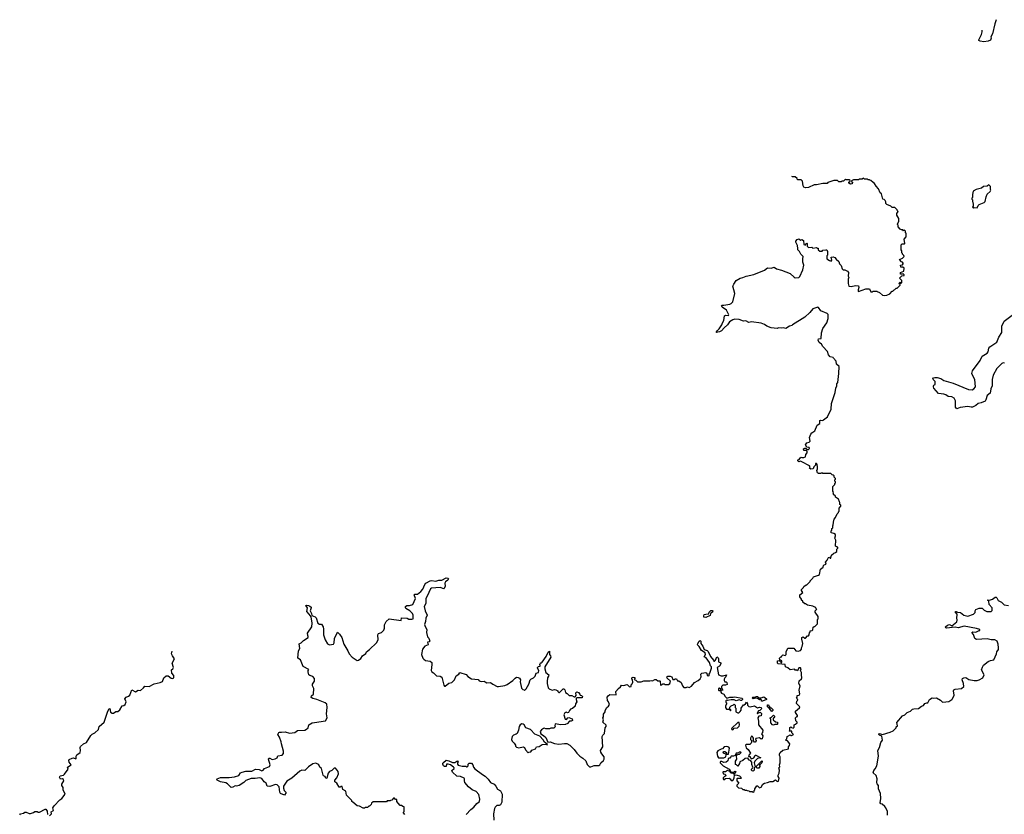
# Model space of a CAD drawing. Extents: x 2386897 to 2565480, y 579156 to 761880.
# Tile 61 of 191: x 2404485 to 2418018, y 708497 to 719420. Entities that reach past the tile are written whole.
import ezdxf

# ---------------------------------------------------------------- set-up
doc = ezdxf.new("R2010")
doc.units = 0

msp = doc.modelspace()

# ---------------------------------------------------------------- linework, layer by layer
at = {"layer": '0CON10XD'}
for points in [[(2417907, 719420), (2417886, 719364), (2417854, 719226), (2417834, 719186), (2417838, 719165), (2417830, 719140), (2417796, 719124), (2417735, 719114), (2417685, 719124), (2417670, 719135), (2417670, 719145), (2417706, 719215), (2417714, 719255), (2417715, 719276)], [(2416615, 715920), (2416592, 715922), (2416590, 715945), (2416638, 715962), (2416640, 716005), (2416625, 716020), (2416595, 716020), (2416590, 716045), (2416618, 716052), (2416630, 716065), (2416630, 716075), (2416618, 716088), (2416605, 716090), (2416580, 716125), (2416618, 716142), (2416640, 716165), (2416638, 716178), (2416620, 716195), (2416620, 716205), (2416610, 716215), (2416610, 716245), (2416600, 716255), (2416600, 716325), (2416615, 716340), (2416645, 716340), (2416650, 716345), (2416640, 716405), (2416670, 716435), (2416670, 716485), (2416662, 716492), (2416660, 716515), (2416648, 716528), (2416635, 716520), (2416625, 716530), (2416605, 716530), (2416598, 716538), (2416585, 716540), (2416560, 716575), (2416560, 716595), (2416550, 716605), (2416550, 716615), (2416570, 716645), (2416570, 716685), (2416540, 716735), (2416540, 716755), (2416560, 716785), (2416552, 716792), (2416548, 716808), (2416515, 716838), (2416475, 716840), (2416458, 716858), (2416402, 716882), (2416390, 716895), (2416390, 716915), (2416380, 716935), (2416368, 716948), (2416350, 716955), (2416330, 717025), (2416312, 717042), (2416290, 717095), (2416255, 717130), (2416235, 717170), (2416215, 717180), (2416185, 717210), (2416172, 717212), (2416165, 717220), (2416145, 717220), (2416135, 717230), (2416095, 717230), (2416085, 717240), (2416065, 717230), (2416025, 717230), (2416015, 717220), (2415945, 717220), (2415920, 717205), (2415920, 717195), (2415930, 717185), (2415928, 717162), (2415905, 717160), (2415880, 717175), (2415882, 717188), (2415898, 717202), (2415898, 717208), (2415885, 717220), (2415845, 717220), (2415835, 717230), (2415808, 717202), (2415785, 717200), (2415775, 717190), (2415745, 717190), (2415725, 717210), (2415675, 717210), (2415595, 717180), (2415585, 717170), (2415525, 717168), (2415435, 717148), (2415405, 717150), (2415327, 717113), (2415285, 717110), (2415265, 717118), (2415252, 717135), (2415245, 717200), (2415225, 717220), (2415175, 717220), (2415170, 717235), (2415145, 717260), (2415105, 717260), (2415097, 717266)], [(2417595, 716830), (2417605, 716840), (2417645, 716832), (2417660, 716865), (2417675, 716880), (2417740, 716905), (2417757, 716923), (2417768, 716985), (2417785, 717020), (2417825, 717060), (2417832, 717075), (2417827, 717087), (2417827, 717127), (2417805, 717150), (2417785, 717130), (2417733, 717127), (2417707, 717103), (2417633, 717087), (2417590, 717065), (2417580, 717015), (2417580, 716975), (2417570, 716965), (2417570, 716955), (2417580, 716945), (2417580, 716925), (2417592, 716885), (2417590, 716855), (2417582, 716845), (2417595, 716830)], [(2415135, 710490), (2415073, 710483), (2415045, 710510), (2415010, 710525), (2415008, 710558), (2414910, 710565), (2414902, 710575), (2414902, 710605), (2414925, 710610), (2414952, 710582), (2414960, 710585), (2414962, 710605), (2414932, 710622), (2414928, 710642), (2414945, 710660), (2414958, 710662), (2414960, 710675), (2414975, 710690), (2415005, 710680), (2415020, 710695), (2415018, 710732), (2415045, 710780), (2415125, 710780), (2415153, 710743), (2415185, 710740), (2415215, 710750), (2415230, 710765), (2415230, 710785), (2415240, 710805), (2415248, 710845), (2415234, 710904), (2415237, 710925), (2415255, 710938), (2415275, 710920), (2415285, 710920), (2415315, 710950), (2415325, 710950), (2415338, 710962), (2415340, 710995), (2415348, 711002), (2415352, 711018), (2415377, 711023), (2415388, 711032), (2415392, 711068), (2415405, 711080), (2415415, 711080), (2415450, 711115), (2415450, 711175), (2415460, 711185), (2415460, 711215), (2415420, 711275), (2415420, 711295), (2415440, 711315), (2415432, 711322), (2415428, 711338), (2415412, 711342), (2415385, 711360), (2415315, 711370), (2415285, 711390), (2415275, 711390), (2415250, 711415), (2415248, 711428), (2415232, 711442), (2415230, 711455), (2415210, 711485), (2415210, 711515), (2415250, 711545), (2415233, 711573), (2415233, 711587), (2415260, 711615), (2415262, 711628), (2415295, 711650), (2415305, 711650), (2415338, 711682), (2415350, 711695), (2415350, 711705), (2415388, 711742), (2415395, 711760), (2415465, 711782), (2415480, 711795), (2415492, 711865), (2415530, 711895), (2415533, 711917), (2415542, 711928), (2415570, 711935), (2415560, 711965), (2415585, 711990), (2415600, 712025), (2415615, 712030), (2415625, 712020), (2415635, 712020), (2415645, 712060), (2415673, 712087), (2415696, 712094), (2415715, 712110), (2415718, 712142), (2415730, 712155), (2415728, 712168), (2415712, 712172), (2415700, 712185), (2415702, 712265), (2415688, 712295), (2415698, 712325), (2415697, 712345), (2415676, 712356), (2415640, 712365), (2415640, 712395), (2415648, 712402), (2415650, 712425), (2415660, 712435), (2415660, 712465), (2415667, 712473), (2415670, 712515), (2415682, 712555), (2415700, 712575), (2415722, 712628), (2415740, 712645), (2415740, 712655), (2415750, 712665), (2415750, 712705), (2415770, 712735), (2415770, 712745), (2415760, 712755), (2415760, 712785), (2415752, 712792), (2415738, 712828), (2415700, 712855), (2415698, 712868), (2415672, 712892), (2415670, 712905), (2415660, 712915), (2415670, 712925), (2415660, 712935), (2415660, 713005), (2415688, 713032), (2415690, 713045), (2415700, 713055), (2415700, 713065), (2415690, 713075), (2415690, 713095), (2415698, 713102), (2415700, 713115), (2415682, 713132), (2415678, 713148), (2415668, 713158), (2415652, 713162), (2415635, 713180), (2415525, 713180), (2415515, 713190), (2415502, 713188), (2415495, 713180), (2415465, 713180), (2415453, 713193), (2415440, 713225), (2415452, 713245), (2415453, 713273), (2415448, 713305), (2415435, 713318), (2415423, 713317), (2415422, 713295), (2415402, 713275), (2415390, 713245), (2415357, 713243), (2415340, 713255), (2415348, 713275), (2415340, 713285), (2415235, 713342), (2415215, 713350), (2415195, 713342), (2415180, 713355), (2415182, 713368), (2415198, 713372), (2415222, 713408), (2415235, 713400), (2415265, 713400), (2415288, 713412), (2415290, 713445), (2415310, 713465), (2415310, 713485), (2415295, 713500), (2415265, 713500), (2415258, 713522), (2415275, 713530), (2415295, 713530), (2415302, 713512), (2415325, 713510), (2415340, 713525), (2415335, 713540), (2415302, 713542), (2415288, 713575), (2415305, 713602), (2415337, 713613), (2415350, 713625), (2415342, 713675), (2415358, 713722), (2415375, 713742), (2415415, 713770), (2415448, 713845), (2415485, 713870), (2415485, 713910), (2415495, 713917), (2415525, 713912), (2415535, 713920), (2415589, 713961), (2415638, 714065), (2415644, 714145), (2415694, 714295), (2415704, 714355), (2415718, 714385), (2415718, 714415), (2415728, 714435), (2415743, 714555), (2415747, 714655), (2415713, 714683), (2415706, 714726), (2415670, 714765), (2415666, 714776), (2415626, 714786), (2415602, 714812), (2415587, 714857), (2415525, 714928), (2415508, 714958), (2415474, 714984), (2415461, 715015), (2415465, 715032), (2415502, 715038), (2415508, 715115), (2415524, 715175), (2415579, 715255), (2415597, 715313), (2415597, 715367), (2415583, 715383), (2415495, 715416), (2415466, 715465), (2415455, 715470), (2415385, 715446), (2415344, 715395), (2415277, 715333), (2415106, 715224), (2415100, 715215), (2415065, 715206), (2415015, 715177), (2414985, 715186), (2414955, 715178), (2414915, 715183), (2414895, 715177), (2414815, 715184), (2414755, 715208), (2414721, 715231), (2414675, 715247), (2414545, 715266), (2414505, 715258), (2414465, 715282), (2414435, 715277), (2414375, 715300), (2414315, 715302), (2414285, 715296), (2414243, 715265), (2414216, 715224), (2414168, 715185), (2414132, 715145), (2414105, 715130), (2414060, 715120), (2414072, 715145), (2414099, 715171), (2414134, 715225), (2414144, 715255), (2414164, 715285), (2414171, 715349), (2414192, 715358), (2414226, 715354), (2414233, 715365), (2414201, 715425), (2414139, 715469), (2414130, 715485), (2414140, 715495), (2414165, 715494), (2414245, 715508), (2414265, 715519), (2414285, 715540), (2414314, 715655), (2414289, 715755), (2414299, 715785), (2414333, 715835), (2414387, 715865), (2414426, 715874), (2414470, 715895), (2414575, 715918), (2414722, 715978), (2414765, 716009), (2414815, 716006), (2414855, 716016), (2414886, 715996), (2414955, 715979), (2415075, 715930), (2415129, 715879), (2415142, 715872), (2415195, 715876), (2415208, 715892), (2415250, 715980), (2415261, 716045), (2415251, 716085), (2415250, 716135), (2415256, 716165), (2415222, 716195), (2415203, 716233), (2415180, 716255), (2415180, 716275), (2415177, 716317), (2415155, 716360), (2415153, 716375), (2415171, 716399), (2415195, 716408), (2415215, 716390), (2415235, 716397), (2415258, 716385), (2415265, 716330), (2415288, 716322), (2415292, 716338), (2415305, 716350), (2415310, 716345), (2415310, 716305), (2415325, 716290), (2415372, 716292), (2415385, 716280), (2415435, 716290), (2415445, 716280), (2415458, 716278), (2415460, 716255), (2415485, 716240), (2415515, 716240), (2415525, 716250), (2415565, 716258), (2415580, 716255), (2415590, 716235), (2415590, 716185), (2415580, 716175), (2415580, 716135), (2415615, 716110), (2415637, 716103), (2415650, 716115), (2415640, 716155), (2415665, 716160), (2415689, 716149), (2415707, 716127), (2415745, 716098), (2415754, 716064), (2415775, 716040), (2415790, 715995), (2415803, 715983), (2415825, 715980), (2415865, 715962), (2415877, 715947), (2415872, 715895), (2415880, 715875), (2415872, 715855), (2415870, 715795), (2415882, 715755), (2415915, 715751), (2415975, 715768), (2416015, 715760), (2416017, 715737), (2416008, 715705), (2416008, 715688), (2416015, 715682), (2416115, 715720), (2416165, 715720), (2416185, 715680), (2416205, 715680), (2416212, 715688), (2416265, 715690), (2416272, 715682), (2416305, 715670), (2416345, 715632), (2416365, 715628), (2416405, 715632), (2416445, 715650), (2416475, 715690), (2416485, 715690), (2416503, 715707), (2416515, 715710), (2416532, 715728), (2416545, 715730), (2416588, 715772), (2416588, 715778), (2416570, 715795), (2416585, 715810), (2416595, 715800), (2416608, 715802), (2416610, 715835), (2416580, 715865), (2416612, 715898), (2416640, 715905), (2416640, 715915), (2416628, 715928), (2416615, 715920)], [(2418019, 714699), (2418005, 714703), (2417985, 714696), (2417914, 714626), (2417865, 714535), (2417851, 714475), (2417852, 714388), (2417831, 714345), (2417822, 714288), (2417783, 714255), (2417766, 714195), (2417754, 714176), (2417700, 714155), (2417658, 714142), (2417625, 714116), (2417582, 714095), (2417563, 714093), (2417515, 714101), (2417411, 714089), (2417365, 714069), (2417347, 714095), (2417349, 714179), (2417327, 714217), (2417295, 714236), (2417245, 714239), (2417215, 714262), (2417185, 714274), (2417115, 714280), (2417052, 714355), (2417043, 714375), (2417043, 714387), (2417052, 714398), (2417070, 714405), (2417070, 714435), (2417067, 714447), (2417042, 714472), (2417038, 714485), (2417044, 714496), (2417065, 714503), (2417097, 714503), (2417145, 714488), (2417185, 714459), (2417315, 714423), (2417525, 714336), (2417575, 714334), (2417599, 714345), (2417622, 714375), (2417612, 714475), (2417580, 714535), (2417570, 714555), (2417579, 714595), (2417685, 714737), (2417715, 714794), (2417785, 714837), (2417796, 714855), (2417807, 714905), (2417819, 714925), (2417915, 714988), (2417945, 715058), (2417985, 715120), (2417984, 715205), (2418016, 715275), (2418125, 715357)], [(2408744, 709086), (2408726, 709064), (2408707, 708993), (2408695, 708990), (2408682, 709015), (2408662, 709025), (2408656, 709036), (2408633, 709125), (2408612, 709145), (2408598, 709175), (2408585, 709188), (2408555, 709198), (2408515, 709191), (2408455, 709151), (2408405, 709098), (2408365, 709103), (2408335, 709092), (2408227, 708995), (2408155, 708954), (2408112, 708885), (2408112, 708855), (2408121, 708825), (2408148, 708795), (2408125, 708760), (2408072, 708782), (2408062, 708802), (2408050, 708875), (2408025, 708901), (2408002, 708908), (2407925, 708880), (2407885, 708882), (2407872, 708925), (2407844, 708944), (2407815, 708987), (2407785, 708999), (2407721, 708989), (2407665, 708991), (2407595, 708960), (2407565, 708933), (2407502, 708895), (2407465, 708884), (2407445, 708887), (2407415, 708870), (2407390, 708865), (2407340, 708915), (2407318, 708928), (2407245, 708944), (2407200, 708965), (2407190, 708975), (2407200, 708985), (2407245, 709002), (2407365, 709003), (2407436, 709014), (2407495, 709032), (2407518, 709065), (2407545, 709078), (2407595, 709090), (2407675, 709089), (2407724, 709116), (2407775, 709113), (2407815, 709096), (2407833, 709105), (2407852, 709128), (2407918, 709152), (2407930, 709175), (2407904, 709255), (2407911, 709269), (2407925, 709270), (2407955, 709252), (2407995, 709259), (2408022, 709275), (2408035, 709300), (2408092, 709308), (2408109, 709331), (2408112, 709365), (2408084, 709464), (2408080, 709495), (2408057, 709555), (2408034, 709594), (2408045, 709620), (2408055, 709627), (2408085, 709624), (2408135, 709631), (2408195, 709610), (2408265, 709623), (2408305, 709649), (2408405, 709653), (2408428, 709665), (2408448, 709685), (2408461, 709729), (2408505, 709752), (2408535, 709760), (2408687, 709783), (2408712, 709825), (2408704, 709876), (2408710, 709965), (2408705, 710010), (2408685, 710028), (2408570, 710075), (2408515, 710088), (2408493, 710103), (2408498, 710125), (2408522, 710148), (2408527, 710225), (2408511, 710265), (2408510, 710285), (2408539, 710325), (2408538, 710365), (2408515, 710393), (2408475, 710404), (2408461, 710415), (2408448, 710455), (2408448, 710472), (2408458, 710488), (2408380, 710530), (2408345, 710618), (2408310, 710645), (2408317, 710743), (2408337, 710775), (2408325, 710840), (2408356, 710854), (2408388, 710885), (2408450, 710925), (2408452, 710942), (2408444, 710954), (2408440, 710985), (2408500, 711075), (2408504, 711126), (2408493, 711213), (2408463, 711247), (2408434, 711285), (2408440, 711335), (2408420, 711365), (2408425, 711370), (2408455, 711368), (2408475, 711360), (2408489, 711345), (2408491, 711335), (2408476, 711295), (2408498, 711255), (2408500, 711230), (2408545, 711212), (2408559, 711199), (2408582, 711125), (2408605, 711110), (2408635, 711110), (2408654, 711074), (2408663, 711043), (2408663, 710963), (2408683, 710895), (2408715, 710842), (2408745, 710828), (2408796, 710834), (2408806, 710854), (2408812, 710915), (2408855, 711000), (2408882, 710975), (2408912, 710925), (2408942, 710835), (2408996, 710745), (2409014, 710705), (2409055, 710657), (2409125, 710613), (2409140, 710615), (2409175, 710638), (2409195, 710677), (2409242, 710708), (2409252, 710728), (2409295, 710761), (2409388, 710855), (2409413, 710895), (2409408, 710965), (2409419, 710981), (2409458, 710995), (2409491, 711029), (2409500, 711055), (2409497, 711103), (2409524, 711146), (2409565, 711183), (2409728, 711162), (2409735, 711198), (2409812, 711192), (2409835, 711178), (2409875, 711178), (2409892, 711185), (2409893, 711235), (2409885, 711257), (2409847, 711295), (2409794, 711325), (2409788, 711335), (2409789, 711355), (2409804, 711366), (2409845, 711366), (2409889, 711381), (2409926, 711465), (2409906, 711515), (2409915, 711524), (2409955, 711523), (2409999, 711561), (2410026, 711594), (2410055, 711657), (2410068, 711672), (2410125, 711704), (2410145, 711709), (2410205, 711702), (2410244, 711716), (2410285, 711717), (2410348, 711748), (2410370, 711745), (2410378, 711735), (2410370, 711715), (2410339, 711691), (2410329, 711675), (2410333, 711635), (2410319, 711601), (2410315, 711598), (2410265, 711616), (2410144, 711606), (2410131, 711595), (2410084, 711495), (2410068, 711462), (2410066, 711394), (2410043, 711355), (2410056, 711295), (2410086, 711235), (2410068, 711195), (2410064, 711145), (2410051, 711105), (2410058, 711078), (2410080, 711035), (2410078, 710995), (2410090, 710935), (2410108, 710918), (2410122, 710875), (2410115, 710868), (2410092, 710865), (2410100, 710825), (2410055, 710810), (2410020, 710765), (2410010, 710695), (2410027, 710645), (2410038, 710628), (2410065, 710610), (2410125, 710602), (2410150, 710585), (2410152, 710555), (2410143, 710515), (2410142, 710475), (2410152, 710455), (2410175, 710442), (2410215, 710402), (2410265, 710397), (2410285, 710382), (2410313, 710273), (2410325, 710260), (2410335, 710260), (2410385, 710300), (2410425, 710310), (2410460, 710345), (2410485, 710400), (2410520, 710425), (2410535, 710448), (2410620, 710420), (2410645, 710391), (2410695, 710358), (2410785, 710352), (2410801, 710331), (2410815, 710326), (2410835, 710322), (2410867, 710327), (2410885, 710320), (2410905, 710302), (2410955, 710310), (2410990, 710285), (2411050, 710255), (2411065, 710253), (2411152, 710268), (2411185, 710280), (2411263, 710337), (2411295, 710370), (2411315, 710380), (2411335, 710378), (2411355, 710370), (2411367, 710347), (2411363, 710317), (2411383, 710233), (2411402, 710212), (2411418, 710208), (2411425, 710200), (2411445, 710220), (2411482, 710285), (2411500, 710345), (2411510, 710355), (2411549, 710371), (2411570, 710395), (2411584, 710436), (2411618, 710445), (2411622, 710475), (2411600, 710505), (2411600, 710515), (2411615, 710530), (2411640, 710535), (2411640, 710545), (2411630, 710555), (2411638, 710562), (2411642, 710578), (2411655, 710580), (2411665, 710590), (2411723, 710665), (2411750, 710725), (2411765, 710740), (2411767, 710695), (2411781, 710675), (2411784, 710655), (2411702, 710525), (2411703, 710495), (2411718, 710448), (2411757, 710415), (2411753, 710395), (2411741, 710375), (2411734, 710324), (2411734, 710294), (2411750, 710235), (2411762, 710222), (2411805, 710202), (2411835, 710212), (2411855, 710208), (2411880, 710195), (2411880, 710185), (2411895, 710170), (2411905, 710170), (2411955, 710220), (2411965, 710220), (2411977, 710207), (2411985, 710170), (2412009, 710159), (2412038, 710128), (2412075, 710132), (2412105, 710112), (2412118, 710112), (2412132, 710128), (2412130, 710165), (2412145, 710180), (2412165, 710170), (2412185, 710150), (2412190, 710135), (2412205, 710130), (2412220, 710115), (2412215, 710100), (2412142, 710098), (2412132, 710088), (2412132, 710075), (2412142, 710045), (2412123, 710017), (2412118, 709982), (2412085, 709950), (2412055, 709940), (2412040, 709925), (2412030, 709895), (2412015, 709892), (2411995, 709902), (2411977, 709893), (2411967, 709875), (2411963, 709865), (2411984, 709804), (2412002, 709798), (2412018, 709822), (2412035, 709829), (2412078, 709808), (2412082, 709785), (2412065, 709777), (2412040, 709775), (2412008, 709742), (2411992, 709738), (2411985, 709730), (2411925, 709728), (2411845, 709740), (2411840, 709715), (2411850, 709705), (2411825, 709680), (2411785, 709680), (2411765, 709670), (2411715, 709670), (2411695, 709680), (2411683, 709677), (2411655, 709660), (2411640, 709635), (2411650, 709605), (2411685, 709582), (2411715, 709552), (2411745, 709490), (2411775, 709492), (2411835, 709471), (2411895, 709462), (2411975, 709472), (2412005, 709468), (2412045, 709448), (2412106, 709386), (2412142, 709335), (2412182, 709295), (2412225, 709268), (2412265, 709230), (2412285, 709180), (2412315, 709150), (2412335, 709150), (2412381, 709169), (2412443, 709167), (2412458, 709175), (2412472, 709205), (2412508, 709235), (2412517, 709255), (2412518, 709285), (2412488, 709328)], [(2416412, 708485), (2416412, 708535), (2416390, 708585), (2416376, 708606), (2416340, 708635), (2416322, 708642), (2416313, 708653), (2416322, 708715), (2416318, 708785), (2416287, 708845), (2416290, 708895), (2416272, 708915), (2416268, 708935), (2416272, 708985), (2416255, 709028), (2416217, 709067), (2416225, 709100), (2416245, 709120), (2416268, 709165), (2416290, 709295), (2416282, 709375), (2416302, 709415), (2416322, 709485), (2416342, 709515), (2416335, 709570), (2416302, 709585), (2416292, 709595), (2416292, 709605), (2416305, 709606), (2416345, 709592), (2416450, 709625), (2416490, 709645), (2416530, 709685), (2416533, 709697), (2416550, 709715), (2416543, 709757), (2416621, 709849), (2416650, 709865), (2416683, 709897), (2416730, 709915), (2416755, 709940), (2416775, 709948), (2416837, 709953), (2416880, 709985), (2416906, 709994), (2416925, 710020), (2416952, 710028), (2416965, 710030), (2416992, 710075), (2417025, 710098), (2417045, 710092), (2417085, 710098), (2417142, 710065), (2417162, 710042), (2417175, 710039), (2417255, 710049), (2417296, 710074), (2417307, 710085), (2417329, 710135), (2417321, 710195), (2417325, 710208), (2417344, 710216), (2417432, 710228), (2417460, 710255), (2417457, 710293), (2417438, 710345), (2417442, 710365), (2417460, 710375), (2417489, 710379), (2417532, 710352), (2417605, 710334), (2417645, 710337), (2417675, 710347), (2417722, 710375), (2417740, 710415), (2417707, 710485), (2417719, 710521), (2417732, 710545), (2417795, 710598), (2417828, 710612), (2417875, 710620), (2417912, 710705), (2417915, 710730), (2417937, 710763), (2417940, 710785), (2417932, 710835), (2417918, 710875), (2417886, 710896), (2417837, 710897), (2417785, 710910), (2417635, 710902), (2417614, 710914), (2417597, 710967), (2417570, 710995), (2417584, 711006), (2417625, 711002), (2417672, 711022), (2417680, 711025), (2417680, 711035), (2417635, 711051), (2417465, 711082), (2417385, 711062), (2417345, 711070), (2417225, 711056), (2417215, 711061), (2417210, 711075), (2417237, 711095), (2417265, 711104), (2417295, 711088), (2417366, 711144), (2417371, 711165), (2417366, 711196), (2417370, 711240), (2417365, 711252), (2417348, 711265), (2417347, 711283), (2417355, 711286), (2417377, 711277), (2417415, 711273), (2417464, 711234), (2417515, 711221), (2417593, 711247), (2417618, 711272), (2417617, 711295), (2417625, 711312), (2417675, 711330), (2417715, 711330), (2417742, 711302), (2417780, 711285), (2417837, 711283), (2417852, 711298), (2417850, 711335), (2417812, 711382), (2417808, 711428), (2417794, 711434), (2417792, 711445), (2417815, 711440), (2417855, 711452), (2417895, 711482), (2417905, 711482), (2417915, 711472), (2417936, 711436), (2417978, 711415), (2418015, 711377), (2418075, 711366)], [(2413915, 711204), (2413890, 711205), (2413888, 711225), (2413895, 711242), (2413915, 711250), (2413958, 711252), (2413964, 711276), (2413985, 711298), (2414005, 711300), (2414010, 711295), (2414008, 711275), (2413982, 711258), (2413975, 711230), (2413915, 711204)], [(2412488, 709328), (2412473, 709353), (2412470, 709375), (2412500, 709425), (2412492, 709565), (2412500, 709585), (2412522, 709608), (2412533, 709687), (2412548, 709705), (2412545, 709720), (2412500, 709765), (2412508, 709795), (2412500, 709825), (2412510, 709835), (2412510, 709875), (2412530, 709905), (2412530, 709925), (2412554, 709966), (2412580, 709985), (2412592, 710005), (2412580, 710045), (2412563, 710063), (2412560, 710105), (2412572, 710125), (2412595, 710142), (2412685, 710140), (2412680, 710185), (2412715, 710228), (2412743, 710247), (2412755, 710270), (2412785, 710268), (2412835, 710280), (2412865, 710250), (2412888, 710252), (2412890, 710275), (2412905, 710290), (2412912, 710315), (2412910, 710345), (2412900, 710355), (2412900, 710375), (2412915, 710380), (2412938, 710378), (2412940, 710365), (2412932, 710352), (2412955, 710340), (2412975, 710320), (2413025, 710320), (2413065, 710332), (2413145, 710330), (2413165, 710338), (2413185, 710330), (2413215, 710348), (2413235, 710350), (2413255, 710330), (2413285, 710330), (2413290, 710325), (2413293, 710273), (2413310, 710275), (2413325, 710290), (2413345, 710290), (2413355, 710280), (2413405, 710280), (2413420, 710295), (2413430, 710325), (2413385, 710370), (2413382, 710385), (2413395, 710398), (2413425, 710398), (2413450, 710385), (2413462, 710352), (2413485, 710350), (2413495, 710360), (2413515, 710360), (2413525, 710330), (2413545, 710330), (2413579, 710309), (2413593, 710263), (2413612, 710242), (2413645, 710240), (2413665, 710248), (2413685, 710242), (2413720, 710260), (2413761, 710309), (2413810, 710335), (2413839, 710361), (2413850, 710385), (2413848, 710425), (2413861, 710439), (2413917, 710447), (2413930, 710435), (2413933, 710403), (2413955, 710400), (2413960, 710405), (2413960, 710425), (2413970, 710435), (2413993, 710505), (2413992, 710522), (2413978, 710538), (2413968, 710585), (2413919, 710649), (2413893, 710663), (2413910, 710695), (2413906, 710716), (2413858, 710748), (2413824, 710804), (2413802, 710825), (2413804, 710846), (2413822, 710875), (2413840, 710885), (2413846, 710876), (2413849, 710845), (2413876, 710806), (2413894, 710764), (2413935, 710748), (2413948, 710735), (2413978, 710665), (2414020, 710615), (2414025, 710600), (2414035, 710600), (2414050, 710615), (2414065, 710660), (2414078, 710658), (2414087, 710647), (2414092, 710635), (2414092, 710595), (2414120, 710580), (2414123, 710565), (2414105, 710532), (2414070, 710515), (2414090, 710415), (2414125, 710402), (2414155, 710402), (2414200, 710415), (2414192, 710385), (2414177, 710373), (2414168, 710355), (2414167, 710337), (2414175, 710320), (2414197, 710317), (2414205, 710310), (2414207, 710283), (2414185, 710272), (2414148, 710272), (2414130, 710255), (2414130, 710235), (2414148, 710202), (2414120, 710200), (2414120, 710215), (2414105, 710230), (2414090, 710225), (2414088, 710205), (2414095, 710198), (2414120, 710200), (2414120, 710175), (2414132, 710162), (2414165, 710150), (2414182, 710115), (2414203, 710093), (2414245, 710108), (2414293, 710107), (2414315, 710113), (2414410, 710095), (2414420, 710085), (2414420, 710075), (2414408, 710062), (2414395, 710060), (2414375, 710072), (2414345, 710062), (2414335, 710058), (2414305, 710072), (2414265, 710072), (2414215, 710060), (2414205, 710070), (2414190, 710055), (2414190, 710035), (2414198, 710028), (2414200, 710015), (2414188, 709985), (2414187, 709967), (2414200, 709940), (2414240, 709940), (2414255, 709920), (2414260, 709925), (2414258, 709938), (2414240, 709940), (2414245, 709970), (2414265, 709990), (2414298, 710002), (2414305, 710010), (2414317, 709997), (2414320, 709965), (2414330, 709955), (2414330, 709905), (2414355, 709890), (2414368, 709892), (2414389, 709911), (2414402, 709928), (2414402, 709958), (2414435, 710000), (2414445, 710000), (2414460, 710015), (2414475, 710040), (2414487, 710017), (2414490, 709995), (2414508, 709978), (2414525, 709973), (2414585, 709990), (2414625, 709960), (2414655, 709970), (2414678, 709965), (2414680, 709945), (2414658, 709922), (2414642, 709918), (2414620, 709885), (2414625, 709880), (2414632, 709888), (2414665, 709900), (2414682, 709882), (2414675, 709850), (2414643, 709847), (2414630, 709825), (2414642, 709775), (2414640, 709725), (2414700, 709655), (2414697, 709623), (2414680, 709605), (2414698, 709575), (2414690, 709535), (2414675, 709530), (2414655, 709548), (2414605, 709540), (2414600, 709525), (2414610, 709515), (2414610, 709505), (2414595, 709490), (2414585, 709490), (2414570, 709505), (2414572, 709542), (2414560, 709555), (2414558, 709568), (2414545, 709570), (2414530, 709545), (2414530, 709525), (2414550, 709505), (2414540, 709475), (2414522, 709458), (2414475, 709458), (2414462, 709445), (2414472, 709412), (2414497, 709387), (2414530, 709335), (2414505, 709310), (2414502, 709292), (2414525, 709290), (2414530, 709275), (2414545, 709260), (2414575, 709272), (2414587, 709285), (2414592, 709308), (2414605, 709310), (2414670, 709275), (2414628, 709262), (2414588, 709225), (2414582, 709205), (2414592, 709148), (2414580, 709135), (2414578, 709105), (2414565, 709092), (2414553, 709093), (2414542, 709105), (2414543, 709117), (2414558, 709132), (2414562, 709145), (2414547, 709183), (2414550, 709215), (2414528, 709238), (2414512, 709242), (2414495, 709270), (2414458, 709262), (2414425, 709238), (2414382, 709218), (2414378, 709195), (2414355, 709160), (2414337, 709177), (2414322, 709182), (2414324, 709226), (2414340, 709255), (2414338, 709302), (2414353, 709317), (2414380, 709325), (2414400, 709345), (2414395, 709350), (2414375, 709350), (2414362, 709338), (2414335, 709337), (2414320, 709305), (2414296, 709294), (2414262, 709298), (2414260, 709285), (2414245, 709270), (2414232, 709268), (2414222, 709258), (2414217, 709233), (2414197, 709213), (2414165, 709210), (2414135, 709222), (2414118, 709222), (2414112, 709215), (2414112, 709205), (2414153, 709163), (2414235, 709118), (2414250, 709095), (2414250, 709090), (2414235, 709090), (2414215, 709098), (2414185, 709080), (2414155, 709080), (2414150, 709075), (2414152, 709052), (2414175, 709050), (2414190, 709035), (2414188, 709022), (2414172, 709018), (2414153, 708997), (2414153, 708983), (2414165, 708970), (2414185, 708990), (2414235, 708992), (2414250, 708985), (2414262, 708962), (2414285, 708960), (2414307, 708993), (2414312, 709038), (2414346, 709036), (2414380, 709025), (2414398, 709008), (2414400, 708995), (2414395, 708990), (2414345, 708990), (2414340, 708985), (2414340, 708955), (2414370, 708925), (2414342, 708898), (2414342, 708882), (2414365, 708860), (2414407, 708857), (2414425, 708840), (2414445, 708840), (2414455, 708830), (2414475, 708830), (2414482, 708822), (2414505, 708820), (2414515, 708810), (2414555, 708810), (2414568, 708802), (2414578, 708812), (2414580, 708825), (2414590, 708835), (2414590, 708845), (2414615, 708890), (2414625, 708890), (2414655, 708862), (2414675, 708872), (2414701, 708909), (2414724, 708926), (2414765, 708933), (2414801, 708949), (2414835, 708950), (2414875, 708970), (2414895, 708950), (2414916, 708954), (2414923, 708993), (2414910, 709015), (2414910, 709035), (2414926, 709064), (2414928, 709105), (2414920, 709135), (2414932, 709148), (2414930, 709175), (2414937, 709205), (2414936, 709285), (2414927, 709305), (2414928, 709325), (2414938, 709345), (2414973, 709377), (2415050, 709395), (2415050, 709425), (2415067, 709443), (2415070, 709465), (2415038, 709508), (2415010, 709515), (2415030, 709535), (2415032, 709568), (2415045, 709570), (2415075, 709590), (2415085, 709580), (2415095, 709580), (2415120, 709595), (2415100, 709615), (2415098, 709638), (2415065, 709640), (2415060, 709645), (2415070, 709655), (2415072, 709688), (2415085, 709700), (2415092, 709692), (2415118, 709682), (2415130, 709695), (2415130, 709725), (2415150, 709735), (2415170, 709755), (2415170, 709765), (2415153, 709783), (2415150, 709825), (2415165, 709840), (2415175, 709840), (2415178, 709855), (2415150, 709895), (2415150, 709915), (2415205, 709962), (2415209, 709975), (2415162, 710022), (2415168, 710052), (2415180, 710065), (2415178, 710078), (2415162, 710095), (2415170, 710105), (2415172, 710128), (2415200, 710135), (2415210, 710155), (2415200, 710205), (2415214, 710264), (2415196, 710295), (2415197, 710333), (2415230, 710360), (2415236, 710374), (2415230, 710415), (2415233, 710445), (2415218, 710475), (2415226, 710496), (2415215, 710512), (2415195, 710510), (2415175, 710470), (2415168, 710478), (2415145, 710480), (2415135, 710490)], [(2404895, 708476), (2404922, 708505), (2404918, 708532), (2404950, 708550), (2404942, 708585), (2404958, 708615), (2405038, 708695), (2405065, 708712), (2405108, 708775), (2405083, 708835), (2405082, 708865), (2405064, 708895), (2405065, 708910), (2405090, 708955), (2405088, 708975), (2405075, 708983), (2405045, 708982), (2405030, 709005), (2405043, 709027), (2405085, 709033), (2405103, 709047), (2405150, 709115), (2405140, 709145), (2405192, 709175), (2405167, 709215), (2405160, 709235), (2405165, 709250), (2405205, 709270), (2405225, 709271), (2405255, 709260), (2405260, 709265), (2405260, 709295), (2405270, 709315), (2405317, 709345), (2405320, 709375), (2405314, 709415), (2405319, 709431), (2405362, 709465), (2405403, 709485), (2405465, 709582), (2405481, 709599), (2405518, 709615), (2405569, 709661), (2405577, 709705), (2405644, 709765), (2405698, 709915), (2405715, 709948), (2405725, 709950), (2405732, 709902), (2405755, 709886), (2405775, 709889), (2405805, 709909), (2405835, 709911), (2405860, 709935), (2405892, 709988), (2405915, 709994), (2405935, 710007), (2405948, 710045), (2405932, 710085), (2405948, 710105), (2405981, 710119), (2405998, 710135), (2406025, 710210), (2406075, 710179), (2406115, 710202), (2406145, 710198), (2406188, 710235), (2406205, 710260), (2406265, 710253), (2406335, 710292), (2406415, 710308), (2406447, 710323), (2406466, 710374), (2406500, 710400), (2406525, 710401), (2406565, 710370), (2406584, 710364), (2406602, 710375), (2406602, 710405), (2406574, 710435), (2406572, 710485), (2406592, 710498), (2406601, 710515), (2406583, 710573), (2406613, 710635), (2406584, 710675), (2406571, 710705), (2406579, 710739)], [(2414682, 710052), (2414680, 710065), (2414665, 710080), (2414655, 710070), (2414625, 710090), (2414595, 710092), (2414565, 710082), (2414552, 710098), (2414563, 710107), (2414592, 710108), (2414607, 710117), (2414625, 710118), (2414645, 710100), (2414675, 710100), (2414715, 710112), (2414750, 710085), (2414750, 710075), (2414695, 710052), (2414682, 710052)], [(2414825, 709910), (2414788, 709958), (2414762, 709975), (2414765, 710000), (2414775, 710000), (2414792, 709972), (2414802, 709962), (2414815, 709960), (2414837, 709937), (2414837, 709923), (2414825, 709910)], [(2414845, 709722), (2414830, 709725), (2414810, 709755), (2414810, 709805), (2414800, 709815), (2414800, 709825), (2414818, 709832), (2414845, 709860), (2414860, 709845), (2414860, 709835), (2414856, 709824), (2414842, 709818), (2414840, 709795), (2414875, 709770), (2414900, 709765), (2414900, 709735), (2414895, 709730), (2414865, 709730), (2414845, 709722)], [(2411475, 709340), (2411485, 709350), (2411510, 709355), (2411525, 709380), (2411573, 709397), (2411588, 709422), (2411625, 709428), (2411665, 709458), (2411715, 709460), (2411735, 709450), (2411740, 709455), (2411697, 709487), (2411679, 709519), (2411632, 709572), (2411565, 709597), (2411505, 709663), (2411444, 709684), (2411418, 709728), (2411405, 709737), (2411385, 709739), (2411365, 709725), (2411350, 709705), (2411342, 709655), (2411321, 709609), (2411311, 709599), (2411274, 709586), (2411255, 709567), (2411247, 709525), (2411254, 709504), (2411282, 709475), (2411300, 709445), (2411300, 709435), (2411315, 709420), (2411345, 709410), (2411405, 709422), (2411423, 709413), (2411435, 709382), (2411475, 709340)], [(2414285, 709660), (2414305, 709680), (2414350, 709685), (2414375, 709710), (2414380, 709725), (2414375, 709760), (2414355, 709758), (2414270, 709675), (2414272, 709662), (2414285, 709660)], [(2414165, 709274), (2414192, 709285), (2414194, 709314), (2414192, 709322), (2414160, 709335), (2414156, 709345), (2414162, 709358), (2414175, 709359), (2414198, 709345), (2414202, 709322), (2414228, 709325), (2414239, 709405), (2414230, 709420), (2414205, 709430), (2414168, 709422), (2414144, 709396), (2414125, 709392), (2414082, 709368), (2414068, 709345), (2414078, 709295), (2414090, 709275), (2414165, 709274)], [(2410621, 708495), (2410686, 708565), (2410727, 708593), (2410768, 708645), (2410806, 708674), (2410810, 708705), (2410797, 708767), (2410761, 708811), (2410702, 708835), (2410652, 708875), (2410605, 708932), (2410598, 708955), (2410600, 708985), (2410592, 708995), (2410545, 709016), (2410495, 709022), (2410433, 709075), (2410425, 709100), (2410458, 709125), (2410457, 709135), (2410446, 709146), (2410405, 709178), (2410375, 709188), (2410350, 709185), (2410346, 709154), (2410325, 709152), (2410311, 709161), (2410300, 709185), (2410300, 709200), (2410312, 709208), (2410345, 709240), (2410385, 709233), (2410435, 709207), (2410465, 709207), (2410492, 709228), (2410505, 709230), (2410510, 709215), (2410503, 709207), (2410502, 709185), (2410512, 709172), (2410565, 709158), (2410615, 709160), (2410625, 709150), (2410635, 709150), (2410648, 709162), (2410650, 709185), (2410665, 709200), (2410695, 709200), (2410714, 709175), (2410721, 709145), (2410742, 709122), (2410845, 709044), (2410885, 709023), (2410925, 708982), (2410955, 708933), (2411005, 708909), (2411029, 708885), (2411054, 708844), (2411095, 708818), (2411117, 708775), (2411113, 708665), (2411095, 708626), (2411075, 708616), (2411043, 708617), (2411019, 708595), (2411009, 708575), (2410998, 708505), (2411001, 708415)], [(2414645, 709130), (2414615, 709130), (2414610, 709155), (2414685, 709230), (2414690, 709225), (2414687, 709203), (2414665, 709180), (2414650, 709175), (2414658, 709168), (2414660, 709155), (2414645, 709130)], [(2409780, 708495), (2409760, 708515), (2409760, 708525), (2409770, 708535), (2409768, 708598), (2409752, 708602), (2409735, 708620), (2409715, 708620), (2409685, 708650), (2409670, 708675), (2409668, 708698), (2409652, 708702), (2409635, 708720), (2409622, 708718), (2409598, 708692), (2409582, 708688), (2409575, 708680), (2409535, 708680), (2409525, 708670), (2409345, 708670), (2409322, 708648), (2409318, 708632), (2409295, 708610), (2409285, 708610), (2409265, 708590), (2409235, 708590), (2409225, 708580), (2409205, 708580), (2409155, 708610), (2409122, 708612), (2409062, 708662), (2409050, 708675), (2409050, 708685), (2408975, 708760), (2408968, 708815), (2408925, 708840), (2408918, 708878), (2408905, 708880), (2408892, 708868), (2408875, 708870), (2408842, 708925), (2408818, 708945), (2408818, 708965), (2408844, 708996), (2408868, 709055), (2408863, 709085), (2408850, 709105), (2408825, 709133), (2408807, 709133), (2408775, 709100), (2408744, 709086)], [(2414305, 709050), (2414282, 709062), (2414265, 709062), (2414252, 709075), (2414250, 709090), (2414265, 709080), (2414285, 709078), (2414302, 709078), (2414315, 709088), (2414330, 709085), (2414305, 709050)], [(2404485, 708490), (2404496, 708504), (2404536, 708514), (2404555, 708527), (2404575, 708528), (2404615, 708508), (2404632, 708508), (2404675, 708522), (2404693, 708537), (2404725, 708537), (2404735, 708528), (2404755, 708527), (2404835, 708568), (2404845, 708568), (2404862, 708542), (2404866, 708495)]]:
    msp.add_lwpolyline(points, dxfattribs=at)

doc.saveas('drawing.dxf')
